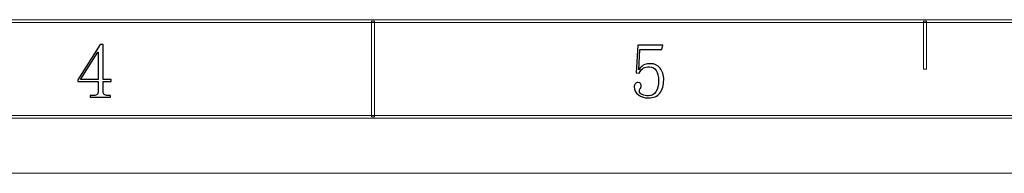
# Model space of a CAD drawing. Header units: millimetres. Extents: x -415 to 5, y -292 to 5.
# Tile 14 of 72: x -237 to -149, y -292 to -279. Entities that reach past the tile are written whole.
import ezdxf

# ---------------------------------------------------------------- set-up
doc = ezdxf.new("R2010")
doc.units = ezdxf.units.MM
doc.header["$MEASUREMENT"] = 0
doc.layers.add('layer 1', color=7, linetype='Continuous')

msp = doc.modelspace()

# ---------------------------------------------------------------- linework, layer by layer
at = {"layer": 'layer 1', "color": 7, "lineweight": 9}
for points in [[(-401.9434, -278.8377), (-401.9434, -278.8377), (-401.9434, -278.5875), (-401.9434, -278.5875), (-401.9434, -278.5875), (-401.9434, -278.5875), (-8.6478, -278.5875), (-8.6478, -278.5875), (-8.6478, -278.5875), (-8.6478, -278.5875), (-8.6478, -278.8377), (-8.6478, -278.8377), (-8.6478, -278.8377), (-8.6478, -278.8377), (-401.9434, -278.8377), (-401.9434, -278.8377)], [(-156.0086, -282.965), (-156.0086, -282.965), (-156.2586, -282.965), (-156.2586, -282.965), (-156.2586, -282.965), (-156.2586, -282.965), (-156.2586, -278.7126), (-156.2586, -278.7126), (-156.2586, -278.7126), (-156.2586, -278.7126), (-156.0086, -278.7126), (-156.0086, -278.7126), (-156.0086, -278.7126), (-156.0086, -278.7126), (-156.0086, -282.965), (-156.0086, -282.965)], [(-410.439, -287.3425), (-410.439, -287.3425), (-410.439, -287.0923), (-410.439, -287.0923), (-410.439, -287.0923), (-410.439, -287.0923), (-0.1522, -287.0923), (-0.1522, -287.0923), (-0.1522, -287.0923), (-0.1522, -287.0923), (-0.1522, -287.3425), (-0.1522, -287.3425), (-0.1522, -287.3425), (-0.1522, -287.3425), (-410.439, -287.3425), (-410.439, -287.3425)]]:
    msp.add_open_spline(points, degree=3, knots=[0, 0, 0, 0, 0.2, 0.2, 0.2, 0.2, 0.4, 0.4, 0.4, 0.4, 0.6, 0.6, 0.6, 0.6, 1, 1, 1, 1], dxfattribs=at)
at = {"layer": 'layer 1', "lineweight": 9}
msp.add_open_spline([(-205.1706, -287.2174), (-205.1706, -287.2174), (-205.4205, -287.2174), (-205.4205, -287.2174), (-205.4205, -287.2174), (-205.4205, -287.2174), (-205.4205, -278.7126), (-205.4205, -278.7126), (-205.4205, -278.7126), (-205.4205, -278.7126), (-205.1706, -278.7126), (-205.1706, -278.7126), (-205.1706, -278.7126), (-205.1706, -278.7126), (-205.1706, -287.2174), (-205.1706, -287.2174)], degree=3, knots=[0, 0, 0, 0, 0.2, 0.2, 0.2, 0.2, 0.4, 0.4, 0.4, 0.4, 0.6, 0.6, 0.6, 0.6, 1, 1, 1, 1], dxfattribs=at)
at = {"layer": 'layer 1'}
for points, knots in [([(-229.3373, -284.9597), (-229.3373, -285.086), (-229.3014, -285.1762), (-229.2285, -285.2307), (-229.2285, -285.2307), (-229.1568, -285.2851), (-229.0573, -285.3118), (-228.9312, -285.3118), (-228.9312, -285.3118), (-228.9312, -285.3118), (-228.6871, -285.3118), (-228.6871, -285.3118), (-228.6871, -285.3118), (-228.6871, -285.3118), (-228.6871, -285.4751), (-228.6871, -285.4751), (-228.6871, -285.4751), (-228.6871, -285.4751), (-230.4767, -285.4751), (-230.4767, -285.4751), (-230.4767, -285.4751), (-230.4767, -285.4751), (-230.4767, -285.3118), (-230.4767, -285.3118), (-230.4767, -285.3118), (-230.4767, -285.3118), (-230.1782, -285.3118), (-230.1782, -285.3118), (-230.1782, -285.3118), (-230.0335, -285.3118), (-229.9295, -285.2851), (-229.8659, -285.2307), (-229.8659, -285.2307), (-229.8034, -285.1762), (-229.771, -285.086), (-229.771, -284.9597), (-229.771, -284.9597), (-229.771, -284.9597), (-229.771, -284.0634), (-229.771, -284.0634), (-229.771, -284.0634), (-229.771, -284.0634), (-231.5871, -284.0634), (-231.5871, -284.0634), (-231.5871, -284.0634), (-231.5871, -284.0634), (-231.5871, -283.9279), (-231.5871, -283.9279), (-231.5871, -283.9279), (-231.5871, -283.9279), (-229.6091, -280.7792), (-229.6091, -280.7792), (-229.6091, -280.7792), (-229.6091, -280.7792), (-229.3373, -280.7792), (-229.3373, -280.7792), (-229.3373, -280.7792), (-229.3373, -280.7792), (-229.3373, -283.9013), (-229.3373, -283.9013), (-229.3373, -283.9013), (-229.3373, -283.9013), (-228.605, -283.9013), (-228.605, -283.9013), (-228.605, -283.9013), (-228.605, -283.9013), (-228.605, -284.0634), (-228.605, -284.0634), (-228.605, -284.0634), (-228.605, -284.0634), (-229.3373, -284.0634), (-229.3373, -284.0634), (-229.3373, -284.0634), (-229.3373, -284.0634), (-229.3373, -284.9597), (-229.3373, -284.9597)], [0, 0, 0, 0, 0.05, 0.05, 0.05, 0.05, 0.1, 0.1, 0.1, 0.1, 0.15, 0.15, 0.15, 0.15, 0.2, 0.2, 0.2, 0.2, 0.25, 0.25, 0.25, 0.25, 0.3, 0.3, 0.3, 0.3, 0.35, 0.35, 0.35, 0.35, 0.4, 0.4, 0.4, 0.4, 0.45, 0.45, 0.45, 0.45, 0.5, 0.5, 0.5, 0.5, 0.55, 0.55, 0.55, 0.55, 0.6, 0.6, 0.6, 0.6, 0.65, 0.65, 0.65, 0.65, 0.7, 0.7, 0.7, 0.7, 0.75, 0.75, 0.75, 0.75, 0.8, 0.8, 0.8, 0.8, 0.85, 0.85, 0.85, 0.85, 0.9, 0.9, 0.9, 0.9, 1, 1, 1, 1]), ([(-229.7988, -281.4578), (-229.7988, -281.4578), (-231.3442, -283.9013), (-231.3442, -283.9013), (-231.3442, -283.9013), (-231.3442, -283.9013), (-229.771, -283.9013), (-229.771, -283.9013), (-229.771, -283.9013), (-229.771, -283.9013), (-229.771, -281.4578), (-229.771, -281.4578), (-229.771, -281.4578), (-229.771, -281.4578), (-229.7988, -281.4578), (-229.7988, -281.4578)], [0, 0, 0, 0, 0.2, 0.2, 0.2, 0.2, 0.4, 0.4, 0.4, 0.4, 0.6, 0.6, 0.6, 0.6, 1, 1, 1, 1]), ([(-180.5676, -282.4927), (-180.2241, -282.4927), (-179.9441, -282.6236), (-179.7277, -282.8864), (-179.7277, -282.8864), (-179.5103, -283.1481), (-179.4016, -283.4966), (-179.4016, -283.931), (-179.4016, -283.931), (-179.4016, -284.4196), (-179.5149, -284.8087), (-179.7405, -285.0983), (-179.7405, -285.0983), (-179.9673, -285.3877), (-180.3142, -285.5325), (-180.7851, -285.5325), (-180.7851, -285.5325), (-181.1101, -285.5325), (-181.3993, -285.4375), (-181.6526, -285.2477), (-181.6526, -285.2477), (-181.9048, -285.0577), (-182.0321, -284.8261), (-182.0321, -284.5552), (-182.0321, -284.5552), (-182.0321, -284.4463), (-182.0008, -284.3513), (-181.9372, -284.2702), (-181.9372, -284.2702), (-181.8735, -284.1892), (-181.788, -284.1486), (-181.6792, -284.1486), (-181.6792, -284.1486), (-181.5705, -284.1486), (-181.4988, -284.1846), (-181.463, -284.2563), (-181.463, -284.2563), (-181.4258, -284.3293), (-181.4085, -284.3918), (-181.4085, -284.4463), (-181.4085, -284.4463), (-181.4085, -284.5552), (-181.4351, -284.6409), (-181.4896, -284.7045), (-181.4896, -284.7045), (-181.5439, -284.7682), (-181.5705, -284.8354), (-181.5705, -284.9083), (-181.5705, -284.9083), (-181.5705, -285.053), (-181.4848, -285.1619), (-181.3137, -285.2337), (-181.3137, -285.2337), (-181.1413, -285.3067), (-180.9563, -285.3426), (-180.7572, -285.3426), (-180.7572, -285.3426), (-180.4682, -285.3426), (-180.2472, -285.2245), (-180.0933, -284.9894), (-180.0933, -284.9894), (-179.9394, -284.7543), (-179.8631, -284.4196), (-179.8631, -283.9853), (-179.8631, -283.9853), (-179.8631, -283.6229), (-179.9302, -283.33), (-180.0667, -283.103), (-180.0667, -283.103), (-180.202, -282.8771), (-180.4057, -282.7636), (-180.6764, -282.7636), (-180.6764, -282.7636), (-180.8753, -282.7636), (-181.0465, -282.7996), (-181.1911, -282.8725), (-181.1911, -282.8725), (-181.3357, -282.9443), (-181.471, -283.0983), (-181.5983, -283.3335), (-181.5983, -283.3335), (-181.5983, -283.3335), (-181.8424, -283.3068), (-181.8424, -283.3068), (-181.8424, -283.3068), (-181.8424, -283.3068), (-181.7071, -280.8367), (-181.7071, -280.8367), (-181.7071, -280.8367), (-181.7071, -280.8367), (-179.4837, -280.8367), (-179.4837, -280.8367), (-179.4837, -280.8367), (-179.4837, -280.8367), (-179.5647, -281.2444), (-179.5647, -281.2444), (-179.5647, -281.2444), (-179.5647, -281.2444), (-181.5173, -281.2444), (-181.5173, -281.2444), (-181.5173, -281.2444), (-181.5173, -281.2444), (-181.6249, -283.0358), (-181.6249, -283.0358), (-181.6249, -283.0358), (-181.4444, -282.7822), (-181.2687, -282.6282), (-181.0962, -282.5738), (-181.0962, -282.5738), (-180.925, -282.5193), (-180.7481, -282.4927), (-180.5676, -282.4927)], [0, 0, 0, 0, 0.0344828, 0.0344828, 0.0344828, 0.0344828, 0.0689655, 0.0689655, 0.0689655, 0.0689655, 0.1034483, 0.1034483, 0.1034483, 0.1034483, 0.137931, 0.137931, 0.137931, 0.137931, 0.1724138, 0.1724138, 0.1724138, 0.1724138, 0.2068966, 0.2068966, 0.2068966, 0.2068966, 0.2413793, 0.2413793, 0.2413793, 0.2413793, 0.2758621, 0.2758621, 0.2758621, 0.2758621, 0.3103448, 0.3103448, 0.3103448, 0.3103448, 0.3448276, 0.3448276, 0.3448276, 0.3448276, 0.3793103, 0.3793103, 0.3793103, 0.3793103, 0.4137931, 0.4137931, 0.4137931, 0.4137931, 0.4482759, 0.4482759, 0.4482759, 0.4482759, 0.4827586, 0.4827586, 0.4827586, 0.4827586, 0.5172414, 0.5172414, 0.5172414, 0.5172414, 0.5517241, 0.5517241, 0.5517241, 0.5517241, 0.5862069, 0.5862069, 0.5862069, 0.5862069, 0.6206897, 0.6206897, 0.6206897, 0.6206897, 0.6551724, 0.6551724, 0.6551724, 0.6551724, 0.6896552, 0.6896552, 0.6896552, 0.6896552, 0.7241379, 0.7241379, 0.7241379, 0.7241379, 0.7586207, 0.7586207, 0.7586207, 0.7586207, 0.7931034, 0.7931034, 0.7931034, 0.7931034, 0.8275862, 0.8275862, 0.8275862, 0.8275862, 0.862069, 0.862069, 0.862069, 0.862069, 0.8965517, 0.8965517, 0.8965517, 0.8965517, 0.9310345, 0.9310345, 0.9310345, 0.9310345, 1, 1, 1, 1])]:
    msp.add_open_spline(points, degree=3, knots=knots, dxfattribs=at)
at = {"layer": 'layer 1', "color": 7, "lineweight": 9}
msp.add_open_spline([(-415.4364, -292.2202), (-415.4364, -292.2202), (4.8452, -292.2202), (4.8452, -292.2202)], degree=3, dxfattribs=at)
msp.add_open_spline([(-415.4364, -292.2202), (-415.4364, -292.2202), (4.8452, -292.2202), (4.8452, -292.2202)], degree=3, dxfattribs=at)
msp.add_open_spline([(-415.4364, -292.2202), (-415.4364, -292.2202), (4.8452, -292.2202), (4.8452, -292.2202)], degree=3, dxfattribs=at)
msp.add_open_spline([(-415.4364, -292.2202), (-415.4364, -292.2202), (4.8452, -292.2202), (4.8452, -292.2202)], degree=3, dxfattribs=at)
msp.add_open_spline([(-415.4364, -292.2202), (-415.4364, -292.2202), (4.8452, -292.2202), (4.8452, -292.2202)], degree=3, dxfattribs=at)
msp.add_open_spline([(-415.4364, -292.2202), (-415.4364, -292.2202), (4.8452, -292.2202), (4.8452, -292.2202)], degree=3, dxfattribs=at)
msp.add_open_spline([(-415.4364, -292.2202), (-415.4364, -292.2202), (4.8452, -292.2202), (4.8452, -292.2202)], degree=3, dxfattribs=at)
msp.add_open_spline([(-415.4364, -292.2202), (-415.4364, -292.2202), (4.8452, -292.2202), (4.8452, -292.2202)], degree=3, dxfattribs=at)
msp.add_open_spline([(-415.4364, -292.2202), (-415.4364, -292.2202), (4.8452, -292.2202), (4.8452, -292.2202)], degree=3, dxfattribs=at)
msp.add_open_spline([(-415.4364, -292.2202), (-415.4364, -292.2202), (4.8452, -292.2202), (4.8452, -292.2202)], degree=3, dxfattribs=at)
msp.add_open_spline([(-415.4364, -292.2202), (-415.4364, -292.2202), (4.8452, -292.2202), (4.8452, -292.2202)], degree=3, dxfattribs=at)
msp.add_open_spline([(-415.4364, -292.2202), (-415.4364, -292.2202), (4.8452, -292.2202), (4.8452, -292.2202)], degree=3, dxfattribs=at)
msp.add_open_spline([(-415.4364, -292.2202), (-415.4364, -292.2202), (4.8452, -292.2202), (4.8452, -292.2202)], degree=3, dxfattribs=at)
msp.add_open_spline([(-415.4364, -292.2202), (-415.4364, -292.2202), (4.8452, -292.2202), (4.8452, -292.2202)], degree=3, dxfattribs=at)
msp.add_open_spline([(-415.4364, -292.2202), (-415.4364, -292.2202), (4.8452, -292.2202), (4.8452, -292.2202)], degree=3, dxfattribs=at)
msp.add_open_spline([(-415.4364, -292.2202), (-415.4364, -292.2202), (4.8452, -292.2202), (4.8452, -292.2202)], degree=3, dxfattribs=at)
msp.add_open_spline([(-415.4364, -292.2202), (-415.4364, -292.2202), (4.8452, -292.2202), (4.8452, -292.2202)], degree=3, dxfattribs=at)
msp.add_open_spline([(-415.4364, -292.2202), (-415.4364, -292.2202), (4.8452, -292.2202), (4.8452, -292.2202)], degree=3, dxfattribs=at)
msp.add_open_spline([(-415.4364, -292.2202), (-415.4364, -292.2202), (4.8452, -292.2202), (4.8452, -292.2202)], degree=3, dxfattribs=at)
msp.add_open_spline([(-415.4364, -292.2202), (-415.4364, -292.2202), (4.8452, -292.2202), (4.8452, -292.2202)], degree=3, dxfattribs=at)
msp.add_open_spline([(-415.4364, -292.2202), (-415.4364, -292.2202), (4.8452, -292.2202), (4.8452, -292.2202)], degree=3, dxfattribs=at)

doc.saveas('drawing.dxf')
